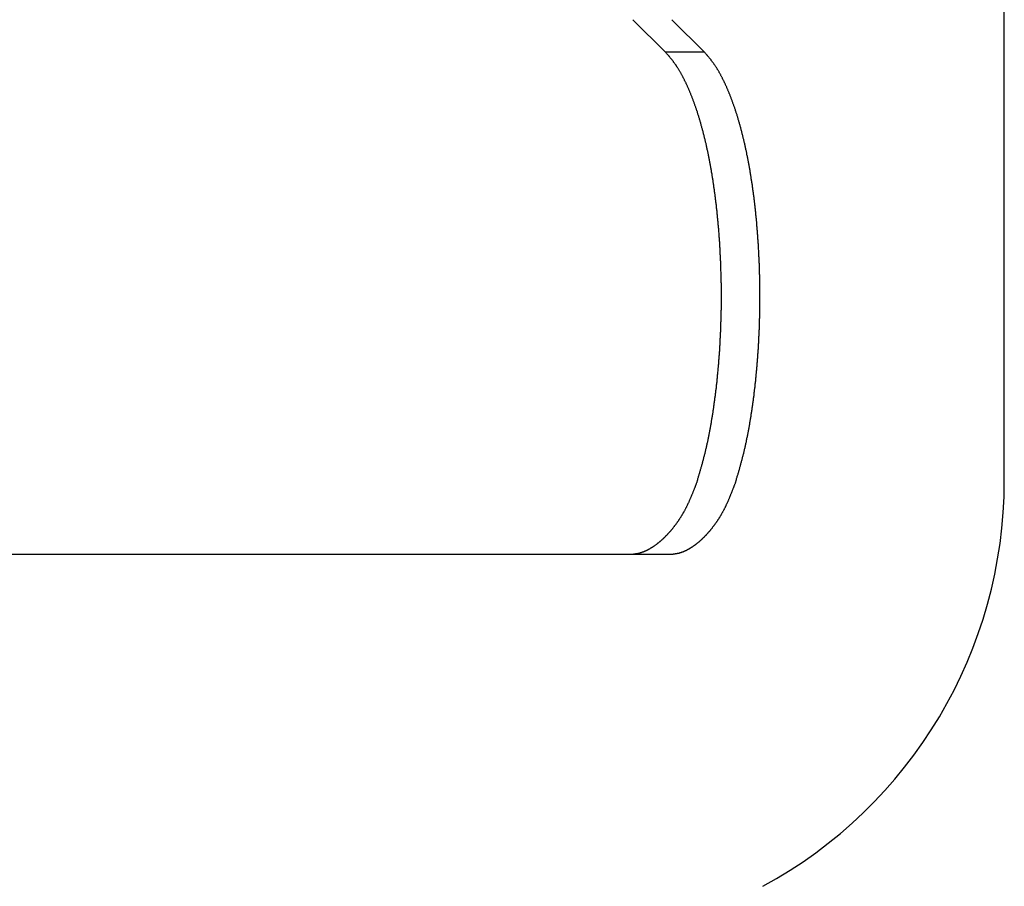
# Model space of a CAD drawing. Extents: x 3842 to 7066, y 783 to 5920.
# Tile 11 of 18: x 4985 to 5092, y 2852 to 2946. Entities that reach past the tile are written whole.
import ezdxf

# ---------------------------------------------------------------- set-up
doc = ezdxf.new("R2010")
doc.units = 0
doc.layers.get('0').update_dxf_attribs({"linetype": 'CONTINUOUS'})

msp = doc.modelspace()

# ---------------------------------------------------------------- linework, layer by layer
at = {"color": 7, "linetype": 'CONTINUOUS'}
for p, q in [((5055.389, 2942.21), (5051.828, 2945.738)), ((5056.075, 2945.738), (5059.61, 2942.21)), ((5092.095, 2895.738), (5092.095, 2945.738)), ((5059.61, 2942.21), (5055.389, 2942.21)), ((5055.786, 2887.738), (3878.405, 2887.738))]:
    msp.add_line(p, q, dxfattribs=at)
at = {"color": 7}
for points in [[(5058.83, 2895.74, 0), (5058.85, 2895.82, 0), (5058.87, 2895.9, 0), (5058.9, 2895.98, 0), (5058.92, 2896.06, 0), (5058.95, 2896.14, 0), (5058.97, 2896.22, 0), (5058.99, 2896.31, 0), (5059.02, 2896.39, 0), (5059.04, 2896.47, 0), (5059.06, 2896.55, 0), (5059.09, 2896.63, 0), (5059.11, 2896.71, 0), (5059.14, 2896.8, 0), (5059.16, 2896.88, 0), (5059.18, 2896.96, 0), (5059.21, 2897.04, 0), (5059.23, 2897.12, 0), (5059.25, 2897.21, 0), (5059.28, 2897.29, 0), (5059.3, 2897.37, 0), (5059.32, 2897.45, 0), (5059.35, 2897.54, 0), (5059.37, 2897.62, 0), (5059.39, 2897.7, 0), (5059.41, 2897.79, 0), (5059.44, 2897.87, 0), (5059.46, 2897.96, 0), (5059.48, 2898.04, 0), (5059.5, 2898.13, 0), (5059.53, 2898.21, 0), (5059.55, 2898.3, 0), (5059.57, 2898.38, 0), (5059.59, 2898.47, 0), (5059.61, 2898.55, 0), (5059.64, 2898.64, 0), (5059.66, 2898.73, 0), (5059.68, 2898.81, 0), (5059.7, 2898.9, 0), (5059.72, 2898.99, 0), (5059.74, 2899.08, 0), (5059.76, 2899.17, 0), (5059.79, 2899.26, 0), (5059.81, 2899.34, 0), (5059.83, 2899.43, 0), (5059.85, 2899.52, 0), (5059.87, 2899.61, 0), (5059.89, 2899.71, 0), (5059.91, 2899.8, 0), (5059.93, 2899.89, 0), (5059.95, 2899.98, 0), (5059.97, 2900.07, 0), (5059.99, 2900.16, 0), (5060.01, 2900.26, 0), (5060.03, 2900.35, 0), (5060.04, 2900.44, 0), (5060.06, 2900.54, 0), (5060.08, 2900.63, 0), (5060.1, 2900.72, 0), (5060.12, 2900.82, 0), (5060.14, 2900.91, 0), (5060.16, 2901.01, 0), (5060.17, 2901.1, 0), (5060.19, 2901.2, 0), (5060.21, 2901.3, 0), (5060.23, 2901.39, 0), (5060.24, 2901.49, 0), (5060.26, 2901.58, 0), (5060.28, 2901.68, 0), (5060.3, 2901.78, 0), (5060.31, 2901.88, 0), (5060.33, 2901.97, 0), (5060.35, 2902.07, 0), (5060.36, 2902.17, 0), (5060.38, 2902.27, 0), (5060.4, 2902.37, 0), (5060.41, 2902.47, 0), (5060.43, 2902.57, 0), (5060.45, 2902.66, 0), (5060.46, 2902.76, 0), (5060.48, 2902.86, 0), (5060.49, 2902.96, 0), (5060.51, 2903.06, 0), (5060.53, 2903.16, 0), (5060.54, 2903.26, 0), (5060.56, 2903.37, 0), (5060.57, 2903.47, 0), (5060.59, 2903.57, 0), (5060.6, 2903.67, 0), (5060.62, 2903.77, 0), (5060.63, 2903.87, 0), (5060.64, 2903.97, 0), (5060.66, 2904.08, 0), (5060.67, 2904.18, 0), (5060.69, 2904.28, 0), (5060.7, 2904.38, 0), (5060.72, 2904.49, 0), (5060.73, 2904.59, 0), (5060.74, 2904.69, 0), (5060.76, 2904.8, 0), (5060.77, 2904.9, 0), (5060.78, 2905, 0), (5060.8, 2905.11, 0), (5060.81, 2905.21, 0), (5060.82, 2905.32, 0), (5060.84, 2905.42, 0), (5060.85, 2905.52, 0), (5060.86, 2905.63, 0), (5060.87, 2905.73, 0), (5060.89, 2905.84, 0), (5060.9, 2905.94, 0), (5060.91, 2906.05, 0), (5060.92, 2906.16, 0), (5060.93, 2906.26, 0), (5060.94, 2906.37, 0), (5060.96, 2906.47, 0), (5060.97, 2906.58, 0), (5060.98, 2906.69, 0), (5060.99, 2906.79, 0), (5061, 2906.9, 0), (5061.01, 2907.01, 0), (5061.02, 2907.11, 0), (5061.03, 2907.22, 0), (5061.04, 2907.33, 0), (5061.05, 2907.44, 0), (5061.06, 2907.54, 0), (5061.07, 2907.65, 0), (5061.08, 2907.76, 0), (5061.09, 2907.87, 0), (5061.1, 2907.98, 0), (5061.11, 2908.08, 0), (5061.12, 2908.19, 0), (5061.13, 2908.3, 0), (5061.14, 2908.41, 0), (5061.15, 2908.52, 0), (5061.16, 2908.63, 0), (5061.17, 2908.74, 0), (5061.17, 2908.85, 0), (5061.18, 2908.96, 0), (5061.19, 2909.07, 0), (5061.2, 2909.18, 0), (5061.21, 2909.28, 0), (5061.22, 2909.39, 0), (5061.22, 2909.5, 0), (5061.23, 2909.62, 0), (5061.24, 2909.73, 0), (5061.25, 2909.84, 0), (5061.25, 2909.95, 0), (5061.26, 2910.06, 0), (5061.27, 2910.17, 0), (5061.27, 2910.28, 0), (5061.28, 2910.39, 0), (5061.29, 2910.5, 0), (5061.29, 2910.61, 0), (5061.3, 2910.72, 0), (5061.31, 2910.83, 0), (5061.31, 2910.95, 0), (5061.32, 2911.06, 0), (5061.32, 2911.17, 0), (5061.33, 2911.28, 0), (5061.33, 2911.39, 0), (5061.34, 2911.5, 0), (5061.34, 2911.62, 0), (5061.35, 2911.73, 0), (5061.35, 2911.84, 0), (5061.36, 2911.95, 0), (5061.36, 2912.06, 0), (5061.37, 2912.18, 0), (5061.37, 2912.29, 0), (5061.38, 2912.4, 0), (5061.38, 2912.51, 0), (5061.38, 2912.62, 0), (5061.39, 2912.74, 0), (5061.39, 2912.85, 0), (5061.39, 2912.96, 0), (5061.4, 2913.07, 0), (5061.4, 2913.19, 0), (5061.4, 2913.3, 0), (5061.41, 2913.41, 0), (5061.41, 2913.53, 0), (5061.41, 2913.64, 0), (5061.41, 2913.75, 0), (5061.42, 2913.86, 0), (5061.42, 2913.98, 0), (5061.42, 2914.09, 0), (5061.42, 2914.2, 0), (5061.43, 2914.32, 0), (5061.43, 2914.43, 0), (5061.43, 2914.54, 0), (5061.43, 2914.65, 0), (5061.43, 2914.77, 0), (5061.43, 2914.88, 0), (5061.43, 2914.99, 0), (5061.43, 2915.11, 0), (5061.43, 2915.22, 0), (5061.44, 2915.33, 0), (5061.44, 2915.45, 0), (5061.44, 2915.56, 0), (5061.44, 2915.67, 0), (5061.44, 2915.79, 0), (5061.44, 2915.9, 0), (5061.44, 2916.01, 0), (5061.44, 2916.13, 0), (5061.43, 2916.24, 0), (5061.43, 2916.35, 0), (5061.43, 2916.46, 0), (5061.43, 2916.58, 0), (5061.43, 2916.69, 0), (5061.43, 2916.8, 0), (5061.43, 2916.92, 0), (5061.43, 2917.03, 0), (5061.43, 2917.14, 0), (5061.42, 2917.26, 0), (5061.42, 2917.37, 0), (5061.42, 2917.48, 0), (5061.42, 2917.6, 0), (5061.42, 2917.71, 0), (5061.41, 2917.82, 0), (5061.41, 2917.93, 0), (5061.41, 2918.05, 0), (5061.4, 2918.16, 0), (5061.4, 2918.27, 0), (5061.4, 2918.38, 0), (5061.39, 2918.5, 0), (5061.39, 2918.61, 0), (5061.39, 2918.72, 0), (5061.38, 2918.83, 0), (5061.38, 2918.95, 0), (5061.38, 2919.06, 0), (5061.37, 2919.17, 0), (5061.37, 2919.28, 0), (5061.36, 2919.4, 0), (5061.36, 2919.51, 0), (5061.35, 2919.62, 0), (5061.35, 2919.73, 0), (5061.34, 2919.84, 0), (5061.34, 2919.96, 0), (5061.33, 2920.07, 0), (5061.33, 2920.18, 0), (5061.32, 2920.29, 0), (5061.32, 2920.4, 0), (5061.31, 2920.51, 0), (5061.31, 2920.63, 0), (5061.3, 2920.74, 0), (5061.29, 2920.85, 0), (5061.29, 2920.96, 0), (5061.28, 2921.07, 0), (5061.27, 2921.18, 0), (5061.27, 2921.29, 0), (5061.26, 2921.4, 0), (5061.25, 2921.51, 0), (5061.25, 2921.62, 0), (5061.24, 2921.73, 0), (5061.23, 2921.84, 0), (5061.22, 2921.95, 0), (5061.22, 2922.06, 0), (5061.21, 2922.17, 0), (5061.2, 2922.28, 0), (5061.19, 2922.39, 0), (5061.18, 2922.5, 0), (5061.18, 2922.61, 0), (5061.17, 2922.72, 0), (5061.16, 2922.83, 0), (5061.15, 2922.94, 0), (5061.14, 2923.05, 0), (5061.13, 2923.16, 0), (5061.12, 2923.27, 0), (5061.11, 2923.38, 0), (5061.1, 2923.48, 0), (5061.09, 2923.59, 0), (5061.08, 2923.7, 0), (5061.07, 2923.81, 0), (5061.06, 2923.92, 0), (5061.05, 2924.02, 0), (5061.04, 2924.13, 0), (5061.03, 2924.24, 0), (5061.02, 2924.35, 0), (5061.01, 2924.45, 0), (5061, 2924.56, 0), (5060.99, 2924.67, 0), (5060.98, 2924.78, 0), (5060.97, 2924.88, 0), (5060.96, 2924.99, 0), (5060.95, 2925.09, 0), (5060.93, 2925.2, 0), (5060.92, 2925.31, 0), (5060.91, 2925.41, 0), (5060.9, 2925.52, 0), (5060.89, 2925.62, 0), (5060.87, 2925.73, 0), (5060.86, 2925.83, 0), (5060.85, 2925.94, 0), (5060.84, 2926.04, 0), (5060.82, 2926.15, 0), (5060.81, 2926.25, 0), (5060.8, 2926.36, 0), (5060.79, 2926.46, 0), (5060.77, 2926.56, 0), (5060.76, 2926.67, 0), (5060.75, 2926.77, 0), (5060.73, 2926.87, 0), (5060.72, 2926.98, 0), (5060.7, 2927.08, 0), (5060.69, 2927.18, 0), (5060.68, 2927.28, 0), (5060.66, 2927.39, 0), (5060.65, 2927.49, 0), (5060.63, 2927.59, 0), (5060.62, 2927.69, 0), (5060.6, 2927.79, 0), (5060.59, 2927.89, 0), (5060.57, 2928, 0), (5060.56, 2928.1, 0), (5060.54, 2928.2, 0), (5060.53, 2928.3, 0), (5060.51, 2928.4, 0), (5060.5, 2928.5, 0), (5060.48, 2928.6, 0), (5060.46, 2928.7, 0), (5060.45, 2928.79, 0), (5060.43, 2928.89, 0), (5060.42, 2928.99, 0), (5060.4, 2929.09, 0), (5060.38, 2929.19, 0), (5060.37, 2929.29, 0), (5060.35, 2929.39, 0), (5060.33, 2929.48, 0), (5060.32, 2929.58, 0), (5060.3, 2929.68, 0), (5060.28, 2929.77, 0), (5060.26, 2929.87, 0), (5060.25, 2929.97, 0), (5060.23, 2930.06, 0), (5060.21, 2930.16, 0), (5060.19, 2930.26, 0), (5060.17, 2930.35, 0), (5060.16, 2930.45, 0), (5060.14, 2930.54, 0), (5060.12, 2930.64, 0), (5060.1, 2930.73, 0), (5060.08, 2930.82, 0), (5060.06, 2930.92, 0), (5060.04, 2931.01, 0), (5060.03, 2931.11, 0), (5060.01, 2931.2, 0), (5059.99, 2931.29, 0), (5059.97, 2931.38, 0), (5059.95, 2931.48, 0), (5059.93, 2931.57, 0), (5059.91, 2931.66, 0), (5059.89, 2931.75, 0), (5059.87, 2931.84, 0), (5059.85, 2931.93, 0), (5059.83, 2932.02, 0), (5059.81, 2932.12, 0), (5059.79, 2932.21, 0), (5059.77, 2932.3, 0), (5059.75, 2932.38, 0), (5059.73, 2932.47, 0), (5059.71, 2932.56, 0), (5059.68, 2932.65, 0), (5059.66, 2932.74, 0), (5059.64, 2932.83, 0), (5059.62, 2932.92, 0), (5059.6, 2933, 0), (5059.58, 2933.09, 0), (5059.56, 2933.18, 0), (5059.53, 2933.27, 0), (5059.51, 2933.35, 0), (5059.49, 2933.44, 0), (5059.47, 2933.52, 0), (5059.45, 2933.61, 0), (5059.42, 2933.69, 0), (5059.4, 2933.78, 0), (5059.38, 2933.86, 0), (5059.36, 2933.95, 0), (5059.33, 2934.03, 0), (5059.31, 2934.12, 0), (5059.29, 2934.2, 0), (5059.26, 2934.28, 0), (5059.24, 2934.37, 0), (5059.22, 2934.45, 0), (5059.19, 2934.53, 0), (5059.17, 2934.61, 0), (5059.15, 2934.69, 0), (5059.12, 2934.78, 0), (5059.1, 2934.86, 0), (5059.08, 2934.94, 0), (5059.05, 2935.02, 0), (5059.03, 2935.1, 0), (5059, 2935.18, 0), (5058.98, 2935.26, 0), (5058.95, 2935.34, 0), (5058.93, 2935.41, 0), (5058.9, 2935.49, 0), (5058.88, 2935.57, 0), (5058.85, 2935.65, 0), (5058.83, 2935.73, 0), (5058.8, 2935.8, 0), (5058.78, 2935.88, 0), (5058.75, 2935.96, 0), (5058.73, 2936.03, 0), (5058.7, 2936.11, 0), (5058.68, 2936.18, 0), (5058.65, 2936.26, 0), (5058.63, 2936.33, 0), (5058.6, 2936.41, 0), (5058.57, 2936.48, 0), (5058.55, 2936.56, 0), (5058.52, 2936.63, 0), (5058.49, 2936.7, 0), (5058.47, 2936.77, 0), (5058.44, 2936.85, 0), (5058.41, 2936.92, 0), (5058.39, 2936.99, 0), (5058.36, 2937.06, 0), (5058.33, 2937.13, 0), (5058.31, 2937.2, 0), (5058.28, 2937.27, 0), (5058.25, 2937.34, 0), (5058.23, 2937.41, 0), (5058.2, 2937.48, 0), (5058.17, 2937.55, 0), (5058.14, 2937.62, 0), (5058.12, 2937.69, 0), (5058.09, 2937.76, 0), (5058.06, 2937.82, 0), (5058.03, 2937.89, 0), (5058, 2937.96, 0), (5057.98, 2938.02, 0), (5057.95, 2938.09, 0), (5057.92, 2938.16, 0), (5057.89, 2938.22, 0), (5057.86, 2938.29, 0), (5057.83, 2938.35, 0), (5057.8, 2938.42, 0), (5057.78, 2938.48, 0), (5057.75, 2938.54, 0), (5057.72, 2938.61, 0), (5057.69, 2938.67, 0), (5057.66, 2938.73, 0), (5057.63, 2938.8, 0), (5057.6, 2938.86, 0), (5057.57, 2938.92, 0), (5057.54, 2938.98, 0), (5057.51, 2939.04, 0), (5057.48, 2939.1, 0), (5057.45, 2939.16, 0), (5057.42, 2939.22, 0), (5057.39, 2939.28, 0), (5057.36, 2939.34, 0), (5057.33, 2939.4, 0), (5057.3, 2939.46, 0), (5057.27, 2939.52, 0), (5057.24, 2939.58, 0), (5057.21, 2939.63, 0), (5057.18, 2939.69, 0), (5057.15, 2939.75, 0), (5057.12, 2939.8, 0), (5057.09, 2939.86, 0), (5057.06, 2939.91, 0), (5057.03, 2939.97, 0), (5057, 2940.02, 0), (5056.97, 2940.08, 0), (5056.94, 2940.13, 0), (5056.9, 2940.18, 0), (5056.87, 2940.24, 0), (5056.84, 2940.29, 0), (5056.81, 2940.34, 0), (5056.78, 2940.39, 0), (5056.75, 2940.44, 0), (5056.72, 2940.49, 0), (5056.68, 2940.54, 0), (5056.65, 2940.59, 0), (5056.62, 2940.64, 0), (5056.59, 2940.69, 0), (5056.55, 2940.74, 0), (5056.52, 2940.79, 0), (5056.49, 2940.83, 0), (5056.46, 2940.88, 0), (5056.43, 2940.93, 0), (5056.39, 2940.97, 0), (5056.36, 2941.02, 0), (5056.33, 2941.06, 0), (5056.29, 2941.11, 0), (5056.26, 2941.15, 0), (5056.23, 2941.19, 0), (5056.2, 2941.24, 0), (5056.16, 2941.28, 0), (5056.13, 2941.32, 0), (5056.1, 2941.37, 0), (5056.06, 2941.41, 0), (5056.03, 2941.45, 0), (5056, 2941.49, 0), (5055.96, 2941.53, 0), (5055.93, 2941.57, 0), (5055.89, 2941.61, 0), (5055.86, 2941.66, 0), (5055.83, 2941.7, 0), (5055.79, 2941.74, 0), (5055.76, 2941.78, 0), (5055.73, 2941.82, 0), (5055.69, 2941.86, 0), (5055.66, 2941.9, 0), (5055.63, 2941.93, 0), (5055.59, 2941.97, 0), (5055.56, 2942.01, 0), (5055.52, 2942.05, 0), (5055.49, 2942.09, 0), (5055.46, 2942.13, 0), (5055.42, 2942.17, 0), (5055.39, 2942.21, 0)], [(5063.02, 2895.74, 0), (5063.05, 2895.82, 0), (5063.07, 2895.9, 0), (5063.09, 2895.98, 0), (5063.12, 2896.06, 0), (5063.14, 2896.14, 0), (5063.16, 2896.22, 0), (5063.19, 2896.31, 0), (5063.21, 2896.39, 0), (5063.24, 2896.47, 0), (5063.26, 2896.55, 0), (5063.28, 2896.63, 0), (5063.31, 2896.71, 0), (5063.33, 2896.8, 0), (5063.35, 2896.88, 0), (5063.38, 2896.96, 0), (5063.4, 2897.04, 0), (5063.42, 2897.12, 0), (5063.45, 2897.21, 0), (5063.47, 2897.29, 0), (5063.49, 2897.37, 0), (5063.52, 2897.45, 0), (5063.54, 2897.54, 0), (5063.56, 2897.62, 0), (5063.58, 2897.71, 0), (5063.61, 2897.79, 0), (5063.63, 2897.87, 0), (5063.65, 2897.96, 0), (5063.67, 2898.04, 0), (5063.7, 2898.13, 0), (5063.72, 2898.21, 0), (5063.74, 2898.3, 0), (5063.76, 2898.38, 0), (5063.78, 2898.47, 0), (5063.81, 2898.55, 0), (5063.83, 2898.64, 0), (5063.85, 2898.73, 0), (5063.87, 2898.81, 0), (5063.89, 2898.9, 0), (5063.91, 2898.99, 0), (5063.93, 2899.08, 0), (5063.95, 2899.17, 0), (5063.98, 2899.26, 0), (5064, 2899.35, 0), (5064.02, 2899.43, 0), (5064.04, 2899.52, 0), (5064.06, 2899.61, 0), (5064.08, 2899.71, 0), (5064.1, 2899.8, 0), (5064.12, 2899.89, 0), (5064.14, 2899.98, 0), (5064.16, 2900.07, 0), (5064.17, 2900.16, 0), (5064.19, 2900.26, 0), (5064.21, 2900.35, 0), (5064.23, 2900.44, 0), (5064.25, 2900.54, 0), (5064.27, 2900.63, 0), (5064.29, 2900.72, 0), (5064.31, 2900.82, 0), (5064.32, 2900.91, 0), (5064.34, 2901.01, 0), (5064.36, 2901.1, 0), (5064.38, 2901.2, 0), (5064.4, 2901.3, 0), (5064.41, 2901.39, 0), (5064.43, 2901.49, 0), (5064.45, 2901.58, 0), (5064.47, 2901.68, 0), (5064.48, 2901.78, 0), (5064.5, 2901.88, 0), (5064.52, 2901.97, 0), (5064.53, 2902.07, 0), (5064.55, 2902.17, 0), (5064.57, 2902.27, 0), (5064.58, 2902.37, 0), (5064.6, 2902.47, 0), (5064.62, 2902.57, 0), (5064.63, 2902.66, 0), (5064.65, 2902.76, 0), (5064.66, 2902.86, 0), (5064.68, 2902.96, 0), (5064.69, 2903.06, 0), (5064.71, 2903.16, 0), (5064.72, 2903.27, 0), (5064.74, 2903.37, 0), (5064.76, 2903.47, 0), (5064.77, 2903.57, 0), (5064.78, 2903.67, 0), (5064.8, 2903.77, 0), (5064.81, 2903.87, 0), (5064.83, 2903.97, 0), (5064.84, 2904.08, 0), (5064.86, 2904.18, 0), (5064.87, 2904.28, 0), (5064.88, 2904.38, 0), (5064.9, 2904.49, 0), (5064.91, 2904.59, 0), (5064.93, 2904.69, 0), (5064.94, 2904.8, 0), (5064.95, 2904.9, 0), (5064.97, 2905, 0), (5064.98, 2905.11, 0), (5064.99, 2905.21, 0), (5065, 2905.32, 0), (5065.02, 2905.42, 0), (5065.03, 2905.52, 0), (5065.04, 2905.63, 0), (5065.05, 2905.73, 0), (5065.07, 2905.84, 0), (5065.08, 2905.94, 0), (5065.09, 2906.05, 0), (5065.1, 2906.16, 0), (5065.11, 2906.26, 0), (5065.13, 2906.37, 0), (5065.14, 2906.47, 0), (5065.15, 2906.58, 0), (5065.16, 2906.69, 0), (5065.17, 2906.79, 0), (5065.18, 2906.9, 0), (5065.19, 2907.01, 0), (5065.2, 2907.11, 0), (5065.21, 2907.22, 0), (5065.22, 2907.33, 0), (5065.23, 2907.43, 0), (5065.24, 2907.54, 0), (5065.25, 2907.65, 0), (5065.26, 2907.76, 0), (5065.27, 2907.87, 0), (5065.28, 2907.97, 0), (5065.29, 2908.08, 0), (5065.3, 2908.19, 0), (5065.31, 2908.3, 0), (5065.32, 2908.41, 0), (5065.33, 2908.52, 0), (5065.34, 2908.63, 0), (5065.35, 2908.74, 0), (5065.35, 2908.85, 0), (5065.36, 2908.96, 0), (5065.37, 2909.06, 0), (5065.38, 2909.17, 0), (5065.39, 2909.28, 0), (5065.4, 2909.39, 0), (5065.4, 2909.5, 0), (5065.41, 2909.61, 0), (5065.42, 2909.72, 0), (5065.43, 2909.84, 0), (5065.43, 2909.95, 0), (5065.44, 2910.06, 0), (5065.45, 2910.17, 0), (5065.45, 2910.28, 0), (5065.46, 2910.39, 0), (5065.47, 2910.5, 0), (5065.47, 2910.61, 0), (5065.48, 2910.72, 0), (5065.48, 2910.83, 0), (5065.49, 2910.94, 0), (5065.5, 2911.06, 0), (5065.5, 2911.17, 0), (5065.51, 2911.28, 0), (5065.51, 2911.39, 0), (5065.52, 2911.5, 0), (5065.52, 2911.61, 0), (5065.53, 2911.73, 0), (5065.53, 2911.84, 0), (5065.54, 2911.95, 0), (5065.54, 2912.06, 0), (5065.55, 2912.17, 0), (5065.55, 2912.29, 0), (5065.55, 2912.4, 0), (5065.56, 2912.51, 0), (5065.56, 2912.62, 0), (5065.57, 2912.74, 0), (5065.57, 2912.85, 0), (5065.57, 2912.96, 0), (5065.58, 2913.07, 0), (5065.58, 2913.19, 0), (5065.58, 2913.3, 0), (5065.59, 2913.41, 0), (5065.59, 2913.52, 0), (5065.59, 2913.64, 0), (5065.59, 2913.75, 0), (5065.6, 2913.86, 0), (5065.6, 2913.98, 0), (5065.6, 2914.09, 0), (5065.6, 2914.2, 0), (5065.6, 2914.31, 0), (5065.61, 2914.43, 0), (5065.61, 2914.54, 0), (5065.61, 2914.65, 0), (5065.61, 2914.77, 0), (5065.61, 2914.88, 0), (5065.61, 2914.99, 0), (5065.61, 2915.11, 0), (5065.61, 2915.22, 0), (5065.61, 2915.33, 0), (5065.61, 2915.44, 0), (5065.61, 2915.56, 0), (5065.61, 2915.67, 0), (5065.61, 2915.78, 0), (5065.61, 2915.9, 0), (5065.61, 2916.01, 0), (5065.61, 2916.12, 0), (5065.61, 2916.24, 0), (5065.61, 2916.35, 0), (5065.61, 2916.46, 0), (5065.61, 2916.58, 0), (5065.61, 2916.69, 0), (5065.61, 2916.8, 0), (5065.61, 2916.91, 0), (5065.61, 2917.03, 0), (5065.6, 2917.14, 0), (5065.6, 2917.25, 0), (5065.6, 2917.37, 0), (5065.6, 2917.48, 0), (5065.6, 2917.59, 0), (5065.59, 2917.71, 0), (5065.59, 2917.82, 0), (5065.59, 2917.93, 0), (5065.59, 2918.04, 0), (5065.58, 2918.16, 0), (5065.58, 2918.27, 0), (5065.58, 2918.38, 0), (5065.57, 2918.49, 0), (5065.57, 2918.61, 0), (5065.57, 2918.72, 0), (5065.56, 2918.83, 0), (5065.56, 2918.94, 0), (5065.56, 2919.06, 0), (5065.55, 2919.17, 0), (5065.55, 2919.28, 0), (5065.54, 2919.39, 0), (5065.54, 2919.51, 0), (5065.53, 2919.62, 0), (5065.53, 2919.73, 0), (5065.52, 2919.84, 0), (5065.52, 2919.95, 0), (5065.51, 2920.07, 0), (5065.51, 2920.18, 0), (5065.5, 2920.29, 0), (5065.5, 2920.4, 0), (5065.49, 2920.51, 0), (5065.49, 2920.62, 0), (5065.48, 2920.73, 0), (5065.47, 2920.85, 0), (5065.47, 2920.96, 0), (5065.46, 2921.07, 0), (5065.45, 2921.18, 0), (5065.45, 2921.29, 0), (5065.44, 2921.4, 0), (5065.43, 2921.51, 0), (5065.43, 2921.62, 0), (5065.42, 2921.73, 0), (5065.41, 2921.84, 0), (5065.4, 2921.95, 0), (5065.4, 2922.06, 0), (5065.39, 2922.17, 0), (5065.38, 2922.28, 0), (5065.37, 2922.39, 0), (5065.36, 2922.5, 0), (5065.36, 2922.61, 0), (5065.35, 2922.72, 0), (5065.34, 2922.83, 0), (5065.33, 2922.94, 0), (5065.32, 2923.05, 0), (5065.31, 2923.16, 0), (5065.3, 2923.26, 0), (5065.29, 2923.37, 0), (5065.28, 2923.48, 0), (5065.28, 2923.59, 0), (5065.27, 2923.7, 0), (5065.26, 2923.81, 0), (5065.25, 2923.91, 0), (5065.24, 2924.02, 0), (5065.23, 2924.13, 0), (5065.22, 2924.24, 0), (5065.21, 2924.34, 0), (5065.19, 2924.45, 0), (5065.18, 2924.56, 0), (5065.17, 2924.66, 0), (5065.16, 2924.77, 0), (5065.15, 2924.88, 0), (5065.14, 2924.98, 0), (5065.13, 2925.09, 0), (5065.12, 2925.2, 0), (5065.11, 2925.3, 0), (5065.09, 2925.41, 0), (5065.08, 2925.51, 0), (5065.07, 2925.62, 0), (5065.06, 2925.72, 0), (5065.05, 2925.83, 0), (5065.03, 2925.93, 0), (5065.02, 2926.04, 0), (5065.01, 2926.14, 0), (5064.99, 2926.25, 0), (5064.98, 2926.35, 0), (5064.97, 2926.46, 0), (5064.96, 2926.56, 0), (5064.94, 2926.66, 0), (5064.93, 2926.77, 0), (5064.92, 2926.87, 0), (5064.9, 2926.97, 0), (5064.89, 2927.08, 0), (5064.87, 2927.18, 0), (5064.86, 2927.28, 0), (5064.85, 2927.38, 0), (5064.83, 2927.48, 0), (5064.82, 2927.59, 0), (5064.8, 2927.69, 0), (5064.79, 2927.79, 0), (5064.77, 2927.89, 0), (5064.76, 2927.99, 0), (5064.74, 2928.09, 0), (5064.73, 2928.19, 0), (5064.71, 2928.29, 0), (5064.7, 2928.39, 0), (5064.68, 2928.49, 0), (5064.67, 2928.59, 0), (5064.65, 2928.69, 0), (5064.63, 2928.79, 0), (5064.62, 2928.89, 0), (5064.6, 2928.99, 0), (5064.59, 2929.09, 0), (5064.57, 2929.19, 0), (5064.55, 2929.28, 0), (5064.54, 2929.38, 0), (5064.52, 2929.48, 0), (5064.5, 2929.58, 0), (5064.48, 2929.67, 0), (5064.47, 2929.77, 0), (5064.45, 2929.87, 0), (5064.43, 2929.96, 0), (5064.42, 2930.06, 0), (5064.4, 2930.16, 0), (5064.38, 2930.25, 0), (5064.36, 2930.35, 0), (5064.34, 2930.44, 0), (5064.33, 2930.54, 0), (5064.31, 2930.63, 0), (5064.29, 2930.73, 0), (5064.27, 2930.82, 0), (5064.25, 2930.91, 0), (5064.23, 2931.01, 0), (5064.21, 2931.1, 0), (5064.2, 2931.19, 0), (5064.18, 2931.29, 0), (5064.16, 2931.38, 0), (5064.14, 2931.47, 0), (5064.12, 2931.56, 0), (5064.1, 2931.66, 0), (5064.08, 2931.75, 0), (5064.06, 2931.84, 0), (5064.04, 2931.93, 0), (5064.02, 2932.02, 0), (5064, 2932.11, 0), (5063.98, 2932.2, 0), (5063.96, 2932.29, 0), (5063.94, 2932.38, 0), (5063.92, 2932.47, 0), (5063.9, 2932.56, 0), (5063.88, 2932.65, 0), (5063.85, 2932.74, 0), (5063.83, 2932.83, 0), (5063.81, 2932.91, 0), (5063.79, 2933, 0), (5063.77, 2933.09, 0), (5063.75, 2933.18, 0), (5063.73, 2933.26, 0), (5063.7, 2933.35, 0), (5063.68, 2933.44, 0), (5063.66, 2933.52, 0), (5063.64, 2933.61, 0), (5063.62, 2933.69, 0), (5063.59, 2933.78, 0), (5063.57, 2933.86, 0), (5063.55, 2933.95, 0), (5063.53, 2934.03, 0), (5063.5, 2934.11, 0), (5063.48, 2934.2, 0), (5063.46, 2934.28, 0), (5063.44, 2934.36, 0), (5063.41, 2934.45, 0), (5063.39, 2934.53, 0), (5063.37, 2934.61, 0), (5063.34, 2934.69, 0), (5063.32, 2934.77, 0), (5063.29, 2934.85, 0), (5063.27, 2934.93, 0), (5063.25, 2935.02, 0), (5063.22, 2935.1, 0), (5063.2, 2935.18, 0), (5063.17, 2935.25, 0), (5063.15, 2935.33, 0), (5063.13, 2935.41, 0), (5063.1, 2935.49, 0), (5063.08, 2935.57, 0), (5063.05, 2935.65, 0), (5063.03, 2935.72, 0), (5063, 2935.8, 0), (5062.98, 2935.88, 0), (5062.95, 2935.95, 0), (5062.93, 2936.03, 0), (5062.9, 2936.11, 0), (5062.88, 2936.18, 0), (5062.85, 2936.26, 0), (5062.82, 2936.33, 0), (5062.8, 2936.41, 0), (5062.77, 2936.48, 0), (5062.75, 2936.55, 0), (5062.72, 2936.63, 0), (5062.69, 2936.7, 0), (5062.67, 2936.77, 0), (5062.64, 2936.84, 0), (5062.62, 2936.92, 0), (5062.59, 2936.99, 0), (5062.56, 2937.06, 0), (5062.54, 2937.13, 0), (5062.51, 2937.2, 0), (5062.48, 2937.27, 0), (5062.45, 2937.34, 0), (5062.43, 2937.41, 0), (5062.4, 2937.48, 0), (5062.37, 2937.55, 0), (5062.35, 2937.62, 0), (5062.32, 2937.69, 0), (5062.29, 2937.75, 0), (5062.26, 2937.82, 0), (5062.23, 2937.89, 0), (5062.21, 2937.96, 0), (5062.18, 2938.02, 0), (5062.15, 2938.09, 0), (5062.12, 2938.16, 0), (5062.09, 2938.22, 0), (5062.07, 2938.29, 0), (5062.04, 2938.35, 0), (5062.01, 2938.42, 0), (5061.98, 2938.48, 0), (5061.95, 2938.54, 0), (5061.92, 2938.61, 0), (5061.89, 2938.67, 0), (5061.87, 2938.73, 0), (5061.84, 2938.8, 0), (5061.81, 2938.86, 0), (5061.78, 2938.92, 0), (5061.75, 2938.98, 0), (5061.72, 2939.04, 0), (5061.69, 2939.1, 0), (5061.66, 2939.16, 0), (5061.63, 2939.22, 0), (5061.6, 2939.28, 0), (5061.57, 2939.34, 0), (5061.54, 2939.4, 0), (5061.51, 2939.46, 0), (5061.48, 2939.52, 0), (5061.45, 2939.58, 0), (5061.42, 2939.63, 0), (5061.39, 2939.69, 0), (5061.36, 2939.75, 0), (5061.33, 2939.8, 0), (5061.3, 2939.86, 0), (5061.27, 2939.91, 0), (5061.24, 2939.97, 0), (5061.21, 2940.02, 0), (5061.18, 2940.08, 0), (5061.15, 2940.13, 0), (5061.12, 2940.18, 0), (5061.08, 2940.24, 0), (5061.05, 2940.29, 0), (5061.02, 2940.34, 0), (5060.99, 2940.39, 0), (5060.96, 2940.44, 0), (5060.93, 2940.49, 0), (5060.9, 2940.54, 0), (5060.86, 2940.59, 0), (5060.83, 2940.64, 0), (5060.8, 2940.69, 0), (5060.77, 2940.74, 0), (5060.74, 2940.79, 0), (5060.7, 2940.83, 0), (5060.67, 2940.88, 0), (5060.64, 2940.93, 0), (5060.61, 2940.97, 0), (5060.57, 2941.02, 0), (5060.54, 2941.06, 0), (5060.51, 2941.11, 0), (5060.48, 2941.15, 0), (5060.44, 2941.19, 0), (5060.41, 2941.24, 0), (5060.38, 2941.28, 0), (5060.34, 2941.32, 0), (5060.31, 2941.37, 0), (5060.28, 2941.41, 0), (5060.25, 2941.45, 0), (5060.21, 2941.49, 0), (5060.18, 2941.53, 0), (5060.15, 2941.57, 0), (5060.11, 2941.61, 0), (5060.08, 2941.66, 0), (5060.05, 2941.7, 0), (5060.01, 2941.74, 0), (5059.98, 2941.78, 0), (5059.95, 2941.82, 0), (5059.91, 2941.86, 0), (5059.88, 2941.9, 0), (5059.84, 2941.93, 0), (5059.81, 2941.97, 0), (5059.78, 2942.01, 0), (5059.74, 2942.05, 0), (5059.71, 2942.09, 0), (5059.68, 2942.13, 0), (5059.64, 2942.17, 0), (5059.61, 2942.21, 0)], [(5058.83, 2895.74, 0), (5058.8, 2895.68, 0), (5058.78, 2895.62, 0), (5058.76, 2895.56, 0), (5058.74, 2895.51, 0), (5058.71, 2895.45, 0), (5058.69, 2895.39, 0), (5058.67, 2895.33, 0), (5058.65, 2895.27, 0), (5058.63, 2895.22, 0), (5058.6, 2895.16, 0), (5058.58, 2895.1, 0), (5058.56, 2895.04, 0), (5058.54, 2894.99, 0), (5058.51, 2894.93, 0), (5058.49, 2894.87, 0), (5058.47, 2894.82, 0), (5058.45, 2894.76, 0), (5058.42, 2894.7, 0), (5058.4, 2894.64, 0), (5058.38, 2894.59, 0), (5058.35, 2894.53, 0), (5058.33, 2894.47, 0), (5058.31, 2894.42, 0), (5058.29, 2894.36, 0), (5058.26, 2894.3, 0), (5058.24, 2894.25, 0), (5058.22, 2894.19, 0), (5058.19, 2894.14, 0), (5058.17, 2894.08, 0), (5058.15, 2894.03, 0), (5058.12, 2893.97, 0), (5058.1, 2893.91, 0), (5058.08, 2893.86, 0), (5058.05, 2893.8, 0), (5058.03, 2893.75, 0), (5058.01, 2893.7, 0), (5057.98, 2893.64, 0), (5057.96, 2893.59, 0), (5057.93, 2893.53, 0), (5057.91, 2893.48, 0), (5057.89, 2893.43, 0), (5057.86, 2893.37, 0), (5057.84, 2893.32, 0), (5057.81, 2893.27, 0), (5057.79, 2893.21, 0), (5057.76, 2893.16, 0), (5057.74, 2893.11, 0), (5057.71, 2893.06, 0), (5057.69, 2893.01, 0), (5057.66, 2892.95, 0), (5057.64, 2892.9, 0), (5057.61, 2892.85, 0), (5057.59, 2892.8, 0), (5057.56, 2892.75, 0), (5057.54, 2892.7, 0), (5057.51, 2892.65, 0), (5057.48, 2892.6, 0), (5057.46, 2892.55, 0), (5057.43, 2892.5, 0), (5057.41, 2892.46, 0), (5057.38, 2892.41, 0), (5057.35, 2892.36, 0), (5057.33, 2892.31, 0), (5057.3, 2892.26, 0), (5057.27, 2892.22, 0), (5057.25, 2892.17, 0), (5057.22, 2892.12, 0), (5057.19, 2892.08, 0), (5057.16, 2892.03, 0), (5057.14, 2891.99, 0), (5057.11, 2891.94, 0), (5057.08, 2891.9, 0), (5057.05, 2891.85, 0), (5057.03, 2891.81, 0), (5057, 2891.76, 0), (5056.97, 2891.72, 0), (5056.94, 2891.67, 0), (5056.91, 2891.63, 0), (5056.88, 2891.59, 0), (5056.86, 2891.54, 0), (5056.83, 2891.5, 0), (5056.8, 2891.46, 0), (5056.77, 2891.42, 0), (5056.74, 2891.37, 0), (5056.71, 2891.33, 0), (5056.68, 2891.29, 0), (5056.66, 2891.25, 0), (5056.63, 2891.21, 0), (5056.6, 2891.17, 0), (5056.57, 2891.13, 0), (5056.54, 2891.09, 0), (5056.51, 2891.05, 0), (5056.48, 2891.01, 0), (5056.45, 2890.97, 0), (5056.42, 2890.93, 0), (5056.39, 2890.89, 0), (5056.36, 2890.85, 0), (5056.33, 2890.81, 0), (5056.3, 2890.77, 0), (5056.27, 2890.74, 0), (5056.24, 2890.7, 0), (5056.21, 2890.66, 0), (5056.18, 2890.62, 0), (5056.15, 2890.59, 0), (5056.12, 2890.55, 0), (5056.09, 2890.51, 0), (5056.06, 2890.48, 0), (5056.03, 2890.44, 0), (5056, 2890.41, 0), (5055.97, 2890.37, 0), (5055.94, 2890.33, 0), (5055.91, 2890.3, 0), (5055.88, 2890.26, 0), (5055.85, 2890.23, 0), (5055.82, 2890.19, 0), (5055.79, 2890.16, 0), (5055.76, 2890.13, 0), (5055.73, 2890.09, 0), (5055.7, 2890.06, 0), (5055.67, 2890.03, 0), (5055.64, 2889.99, 0), (5055.61, 2889.96, 0), (5055.58, 2889.93, 0), (5055.55, 2889.89, 0), (5055.52, 2889.86, 0), (5055.49, 2889.83, 0), (5055.46, 2889.8, 0), (5055.42, 2889.77, 0), (5055.39, 2889.73, 0), (5055.36, 2889.7, 0), (5055.33, 2889.67, 0), (5055.3, 2889.64, 0), (5055.27, 2889.61, 0), (5055.24, 2889.58, 0), (5055.21, 2889.55, 0), (5055.18, 2889.52, 0), (5055.15, 2889.49, 0), (5055.12, 2889.46, 0), (5055.09, 2889.43, 0), (5055.05, 2889.41, 0), (5055.02, 2889.38, 0), (5054.99, 2889.35, 0), (5054.96, 2889.32, 0), (5054.93, 2889.29, 0), (5054.9, 2889.26, 0), (5054.87, 2889.24, 0), (5054.84, 2889.21, 0), (5054.81, 2889.18, 0), (5054.78, 2889.16, 0), (5054.74, 2889.13, 0), (5054.71, 2889.1, 0), (5054.68, 2889.08, 0), (5054.65, 2889.05, 0), (5054.62, 2889.03, 0), (5054.59, 2889, 0), (5054.56, 2888.98, 0), (5054.53, 2888.95, 0), (5054.49, 2888.93, 0), (5054.46, 2888.9, 0), (5054.43, 2888.88, 0), (5054.4, 2888.85, 0), (5054.37, 2888.83, 0), (5054.34, 2888.81, 0), (5054.31, 2888.78, 0), (5054.28, 2888.76, 0), (5054.24, 2888.74, 0), (5054.21, 2888.72, 0), (5054.18, 2888.69, 0), (5054.15, 2888.67, 0), (5054.12, 2888.65, 0), (5054.09, 2888.63, 0), (5054.06, 2888.61, 0), (5054.02, 2888.59, 0), (5053.99, 2888.56, 0), (5053.96, 2888.54, 0), (5053.93, 2888.52, 0), (5053.9, 2888.5, 0), (5053.87, 2888.48, 0), (5053.84, 2888.46, 0), (5053.8, 2888.45, 0), (5053.77, 2888.43, 0), (5053.74, 2888.41, 0), (5053.71, 2888.39, 0), (5053.68, 2888.37, 0), (5053.65, 2888.35, 0), (5053.62, 2888.33, 0), (5053.58, 2888.32, 0), (5053.55, 2888.3, 0), (5053.52, 2888.28, 0), (5053.49, 2888.27, 0), (5053.46, 2888.25, 0), (5053.43, 2888.23, 0), (5053.4, 2888.22, 0), (5053.36, 2888.2, 0), (5053.33, 2888.19, 0), (5053.3, 2888.17, 0), (5053.27, 2888.16, 0), (5053.24, 2888.14, 0), (5053.21, 2888.13, 0), (5053.18, 2888.11, 0), (5053.14, 2888.1, 0), (5053.11, 2888.09, 0), (5053.08, 2888.07, 0), (5053.05, 2888.06, 0), (5053.02, 2888.05, 0), (5052.99, 2888.03, 0), (5052.96, 2888.02, 0), (5052.93, 2888.01, 0), (5052.89, 2888, 0), (5052.86, 2887.99, 0), (5052.83, 2887.98, 0), (5052.8, 2887.97, 0), (5052.77, 2887.96, 0), (5052.74, 2887.95, 0), (5052.71, 2887.94, 0), (5052.68, 2887.93, 0), (5052.65, 2887.92, 0), (5052.61, 2887.91, 0), (5052.58, 2887.9, 0), (5052.55, 2887.89, 0), (5052.52, 2887.88, 0), (5052.49, 2887.88, 0), (5052.46, 2887.87, 0), (5052.43, 2887.86, 0), (5052.4, 2887.86, 0), (5052.37, 2887.85, 0), (5052.34, 2887.84, 0), (5052.31, 2887.84, 0), (5052.27, 2887.83, 0), (5052.24, 2887.83, 0), (5052.21, 2887.82, 0), (5052.18, 2887.82, 0), (5052.15, 2887.81, 0), (5052.12, 2887.81, 0), (5052.09, 2887.8, 0), (5052.06, 2887.8, 0), (5052.03, 2887.79, 0), (5052, 2887.79, 0), (5051.97, 2887.78, 0), (5051.94, 2887.78, 0), (5051.91, 2887.78, 0), (5051.88, 2887.77, 0), (5051.85, 2887.77, 0), (5051.82, 2887.77, 0), (5051.79, 2887.76, 0), (5051.76, 2887.76, 0), (5051.72, 2887.76, 0), (5051.69, 2887.76, 0), (5051.66, 2887.75, 0), (5051.63, 2887.75, 0), (5051.6, 2887.75, 0), (5051.57, 2887.75, 0), (5051.54, 2887.74, 0), (5051.51, 2887.74, 0), (5051.48, 2887.74, 0)], [(5063.02, 2895.74, 0), (5063, 2895.68, 0), (5062.98, 2895.62, 0), (5062.96, 2895.56, 0), (5062.93, 2895.51, 0), (5062.91, 2895.45, 0), (5062.89, 2895.39, 0), (5062.87, 2895.33, 0), (5062.85, 2895.28, 0), (5062.82, 2895.22, 0), (5062.8, 2895.16, 0), (5062.78, 2895.1, 0), (5062.76, 2895.05, 0), (5062.74, 2894.99, 0), (5062.71, 2894.93, 0), (5062.69, 2894.87, 0), (5062.67, 2894.82, 0), (5062.65, 2894.76, 0), (5062.62, 2894.7, 0), (5062.6, 2894.64, 0), (5062.58, 2894.59, 0), (5062.56, 2894.53, 0), (5062.53, 2894.47, 0), (5062.51, 2894.42, 0), (5062.49, 2894.36, 0), (5062.47, 2894.31, 0), (5062.44, 2894.25, 0), (5062.42, 2894.19, 0), (5062.4, 2894.14, 0), (5062.38, 2894.08, 0), (5062.35, 2894.03, 0), (5062.33, 2893.97, 0), (5062.31, 2893.92, 0), (5062.28, 2893.86, 0), (5062.26, 2893.81, 0), (5062.24, 2893.75, 0), (5062.21, 2893.7, 0), (5062.19, 2893.64, 0), (5062.17, 2893.59, 0), (5062.14, 2893.53, 0), (5062.12, 2893.48, 0), (5062.1, 2893.43, 0), (5062.07, 2893.37, 0), (5062.05, 2893.32, 0), (5062.02, 2893.27, 0), (5062, 2893.22, 0), (5061.97, 2893.16, 0), (5061.95, 2893.11, 0), (5061.93, 2893.06, 0), (5061.9, 2893.01, 0), (5061.88, 2892.96, 0), (5061.85, 2892.91, 0), (5061.83, 2892.85, 0), (5061.8, 2892.8, 0), (5061.78, 2892.75, 0), (5061.75, 2892.7, 0), (5061.73, 2892.65, 0), (5061.7, 2892.6, 0), (5061.67, 2892.56, 0), (5061.65, 2892.51, 0), (5061.62, 2892.46, 0), (5061.6, 2892.41, 0), (5061.57, 2892.36, 0), (5061.54, 2892.31, 0), (5061.52, 2892.27, 0), (5061.49, 2892.22, 0), (5061.46, 2892.17, 0), (5061.44, 2892.13, 0), (5061.41, 2892.08, 0), (5061.38, 2892.03, 0), (5061.36, 2891.99, 0), (5061.33, 2891.94, 0), (5061.3, 2891.9, 0), (5061.28, 2891.85, 0), (5061.25, 2891.81, 0), (5061.22, 2891.76, 0), (5061.19, 2891.72, 0), (5061.17, 2891.68, 0), (5061.14, 2891.63, 0), (5061.11, 2891.59, 0), (5061.08, 2891.55, 0), (5061.05, 2891.5, 0), (5061.03, 2891.46, 0), (5061, 2891.42, 0), (5060.97, 2891.38, 0), (5060.94, 2891.33, 0), (5060.91, 2891.29, 0), (5060.89, 2891.25, 0), (5060.86, 2891.21, 0), (5060.83, 2891.17, 0), (5060.8, 2891.13, 0), (5060.77, 2891.09, 0), (5060.74, 2891.05, 0), (5060.71, 2891.01, 0), (5060.68, 2890.97, 0), (5060.66, 2890.93, 0), (5060.63, 2890.89, 0), (5060.6, 2890.85, 0), (5060.57, 2890.81, 0), (5060.54, 2890.78, 0), (5060.51, 2890.74, 0), (5060.48, 2890.7, 0), (5060.45, 2890.66, 0), (5060.42, 2890.62, 0), (5060.39, 2890.59, 0), (5060.36, 2890.55, 0), (5060.33, 2890.51, 0), (5060.3, 2890.48, 0), (5060.27, 2890.44, 0), (5060.24, 2890.41, 0), (5060.22, 2890.37, 0), (5060.19, 2890.33, 0), (5060.16, 2890.3, 0), (5060.13, 2890.26, 0), (5060.1, 2890.23, 0), (5060.07, 2890.2, 0), (5060.04, 2890.16, 0), (5060.01, 2890.13, 0), (5059.98, 2890.09, 0), (5059.95, 2890.06, 0), (5059.92, 2890.03, 0), (5059.89, 2889.99, 0), (5059.86, 2889.96, 0), (5059.83, 2889.93, 0), (5059.8, 2889.89, 0), (5059.77, 2889.86, 0), (5059.74, 2889.83, 0), (5059.71, 2889.8, 0), (5059.68, 2889.77, 0), (5059.65, 2889.74, 0), (5059.62, 2889.7, 0), (5059.59, 2889.67, 0), (5059.56, 2889.64, 0), (5059.53, 2889.61, 0), (5059.49, 2889.58, 0), (5059.46, 2889.55, 0), (5059.43, 2889.52, 0), (5059.4, 2889.49, 0), (5059.37, 2889.46, 0), (5059.34, 2889.43, 0), (5059.31, 2889.41, 0), (5059.28, 2889.38, 0), (5059.25, 2889.35, 0), (5059.22, 2889.32, 0), (5059.19, 2889.29, 0), (5059.16, 2889.26, 0), (5059.13, 2889.24, 0), (5059.1, 2889.21, 0), (5059.07, 2889.18, 0), (5059.04, 2889.16, 0), (5059.01, 2889.13, 0), (5058.98, 2889.1, 0), (5058.95, 2889.08, 0), (5058.92, 2889.05, 0), (5058.88, 2889.03, 0), (5058.85, 2889, 0), (5058.82, 2888.98, 0), (5058.79, 2888.95, 0), (5058.76, 2888.93, 0), (5058.73, 2888.9, 0), (5058.7, 2888.88, 0), (5058.67, 2888.85, 0), (5058.64, 2888.83, 0), (5058.61, 2888.81, 0), (5058.58, 2888.78, 0), (5058.55, 2888.76, 0), (5058.51, 2888.74, 0), (5058.48, 2888.72, 0), (5058.45, 2888.69, 0), (5058.42, 2888.67, 0), (5058.39, 2888.65, 0), (5058.36, 2888.63, 0), (5058.33, 2888.61, 0), (5058.3, 2888.59, 0), (5058.27, 2888.56, 0), (5058.24, 2888.54, 0), (5058.21, 2888.52, 0), (5058.17, 2888.5, 0), (5058.14, 2888.48, 0), (5058.11, 2888.46, 0), (5058.08, 2888.45, 0), (5058.05, 2888.43, 0), (5058.02, 2888.41, 0), (5057.99, 2888.39, 0), (5057.96, 2888.37, 0), (5057.93, 2888.35, 0), (5057.9, 2888.33, 0), (5057.86, 2888.32, 0), (5057.83, 2888.3, 0), (5057.8, 2888.28, 0), (5057.77, 2888.27, 0), (5057.74, 2888.25, 0), (5057.71, 2888.23, 0), (5057.68, 2888.22, 0), (5057.65, 2888.2, 0), (5057.62, 2888.19, 0), (5057.59, 2888.17, 0), (5057.55, 2888.16, 0), (5057.52, 2888.14, 0), (5057.49, 2888.13, 0), (5057.46, 2888.11, 0), (5057.43, 2888.1, 0), (5057.4, 2888.09, 0), (5057.37, 2888.07, 0), (5057.34, 2888.06, 0), (5057.31, 2888.05, 0), (5057.28, 2888.03, 0), (5057.25, 2888.02, 0), (5057.21, 2888.01, 0), (5057.18, 2888, 0), (5057.15, 2887.99, 0), (5057.12, 2887.98, 0), (5057.09, 2887.97, 0), (5057.06, 2887.96, 0), (5057.03, 2887.95, 0), (5057, 2887.94, 0), (5056.97, 2887.93, 0), (5056.94, 2887.92, 0), (5056.91, 2887.91, 0), (5056.88, 2887.9, 0), (5056.85, 2887.89, 0), (5056.82, 2887.88, 0), (5056.79, 2887.88, 0), (5056.75, 2887.87, 0), (5056.72, 2887.86, 0), (5056.69, 2887.86, 0), (5056.66, 2887.85, 0), (5056.63, 2887.84, 0), (5056.6, 2887.84, 0), (5056.57, 2887.83, 0), (5056.54, 2887.82, 0), (5056.51, 2887.82, 0), (5056.48, 2887.81, 0), (5056.45, 2887.81, 0), (5056.42, 2887.81, 0), (5056.39, 2887.8, 0), (5056.36, 2887.8, 0), (5056.33, 2887.79, 0), (5056.3, 2887.79, 0), (5056.27, 2887.78, 0), (5056.24, 2887.78, 0), (5056.21, 2887.78, 0), (5056.18, 2887.77, 0), (5056.15, 2887.77, 0), (5056.12, 2887.77, 0), (5056.09, 2887.76, 0), (5056.06, 2887.76, 0), (5056.03, 2887.76, 0), (5056, 2887.76, 0), (5055.97, 2887.75, 0), (5055.94, 2887.75, 0), (5055.91, 2887.75, 0), (5055.88, 2887.75, 0), (5055.85, 2887.74, 0), (5055.82, 2887.74, 0), (5055.79, 2887.74, 0)]]:
    msp.add_polyline3d(points, dxfattribs=at)
at = {"color": 7, "linetype": 'CONTINUOUS'}
for centre, start, end in [((5042.095, 2945.738), 0, 61.5416), ((5042.095, 2895.738), 298.4584, 360)]:
    msp.add_arc(centre, 50, start, end, dxfattribs=at)

doc.saveas('drawing.dxf')
